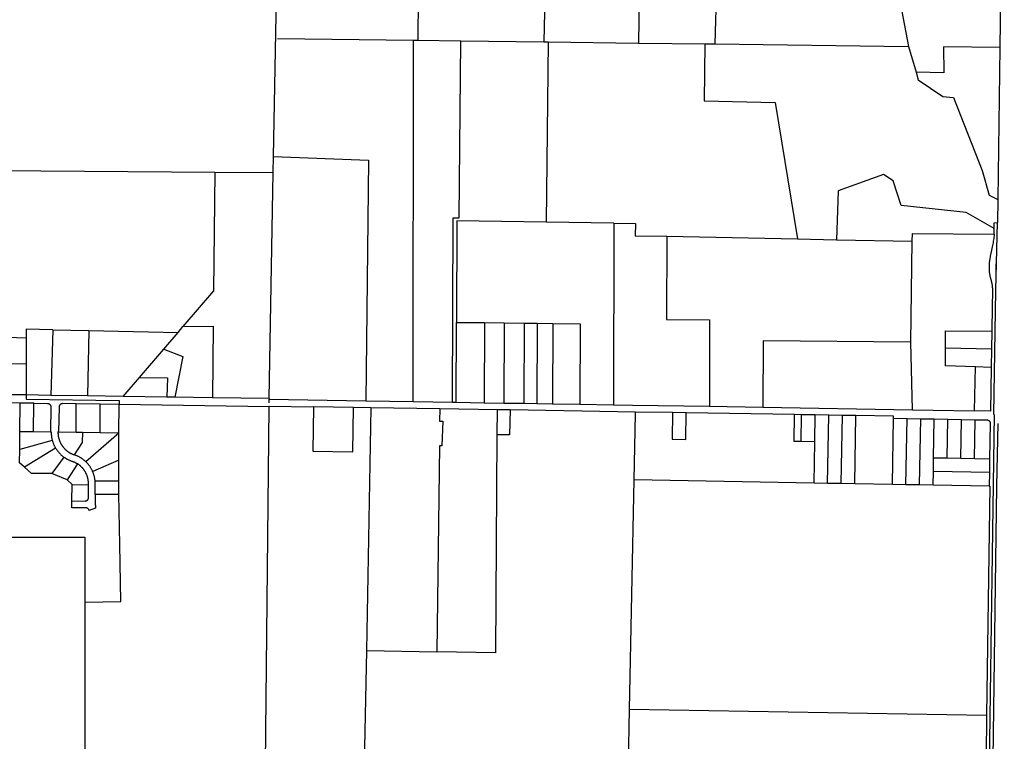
# Model space of a CAD drawing. Header units: feet. Extents: x 1267057 to 1687180, y 137439 to 673336.
# Tile 146 of 159: x 1372560 to 1379813, y 644986 to 650303. Entities that reach past the tile are written whole.
import ezdxf

# ---------------------------------------------------------------- set-up
doc = ezdxf.new("R2010")
doc.units = ezdxf.units.FT
doc.header["$MEASUREMENT"] = 0
doc.layers.add('eatpar', color=32, linetype='Continuous')

msp = doc.modelspace()

# ---------------------------------------------------------------- linework, layer by layer
at = {"layer": 'eatpar'}
for p, q in [((1377162.1, 652765.1), (1377118.8, 650130.8)), ((1377758.1, 652768.2), (1377682.1, 650123.8)), ((1378647.8, 652529.8), (1379108.6, 650106.1)), ((1375524.5, 652392.4), (1375492.1, 650150.9)), ((1376459, 651723.4), (1376420.5, 650139.4)), ((1374430.6, 649294.4), (1374452.8, 650495.5)), ((1374459.5, 650163.6), (1375460.6, 650151.2)), ((1375459.9, 647489.2), (1375460.6, 650151.2)), ((1375460.6, 650151.2), (1375492.1, 650150.9)), ((1375492.1, 650150.9), (1375811.2, 650146.9)), ((1375811.2, 650146.9), (1376420.5, 650139.4)), ((1376420.5, 650139.4), (1376453.2, 650139)), ((1376453.2, 650139), (1376439.2, 648810.8)), ((1376453.2, 650139), (1377118.8, 650130.8)), ((1377607, 650124.8), (1377682.1, 650123.8)), ((1377682.1, 650123.8), (1379108.6, 650106.1)), ((1379108.6, 650106.1), (1379163, 649916.9)), ((1379780.1, 650097.8), (1379765.4, 648977)), ((1374428.5, 649176.6), (1374430.6, 649294.4)), ((1371794.6, 649194.6), (1373998.2, 649179.6)), ((1373998.2, 649179.6), (1374428.5, 649176.6)), ((1374397.9, 647510.9), (1374428.5, 649176.6)), ((1379765.4, 648977), (1379763.1, 648807.9)), ((1376937, 648802.6), (1376439.2, 648810.8)), ((1376937, 648802.6), (1376934.5, 647465.9)), ((1377328.6, 648706.8), (1378290.2, 648687.2)), ((1378290.2, 648687.2), (1378576.8, 648681.3)), ((1378576.8, 648681.3), (1379135.6, 648669.9)), ((1379123.5, 647926.5), (1379135.6, 648669.9)), ((1373727.2, 647999.2), (1373763.2, 648041.3)), ((1375776, 647484.2), (1375778, 648072.9)), ((1375778, 648072.9), (1375983.5, 648070.6)), ((1375983.5, 648070.6), (1375980.8, 647481)), ((1375983.5, 648070.6), (1376129.6, 648069)), ((1376129.6, 648069), (1376126.9, 647478.7)), ((1376129.6, 648069), (1376275.8, 648067.4)), ((1376275.8, 648067.4), (1376273, 647476.4)), ((1376275.8, 648067.4), (1376373.2, 648066.3)), ((1376373.2, 648066.3), (1376370.5, 647474.8)), ((1376373.2, 648066.3), (1376486.9, 648065)), ((1376486.9, 648065), (1376484.1, 647473)), ((1372380.6, 647966.2), (1372608.1, 647958.4)), ((1372805, 648018.8), (1372790.9, 647535.1)), ((1372805, 648018.8), (1373069.5, 648013.2)), ((1373069.5, 648013.2), (1373060, 647531.1)), ((1373069.5, 648013.2), (1373727.2, 647999.2)), ((1373621.6, 647875.7), (1373727.2, 647999.2)), ((1379721.9, 648008.3), (1379719.9, 647878.8)), ((1372608.1, 647958.4), (1372608.1, 647767.9)), ((1379136.8, 647428.9), (1379123.5, 647926.5)), ((1373442.5, 647666.3), (1373621.6, 647875.7)), ((1379380.2, 647885.2), (1379719.9, 647878.8)), ((1379719.9, 647878.8), (1379717.6, 647739.7)), ((1372608.1, 647767.9), (1372608.1, 647537.9)), ((1379592.8, 647421.2), (1379601.4, 647744.3)), ((1379717.6, 647739.7), (1379601.4, 647744.3)), ((1373323.4, 647527.1), (1373442.5, 647666.3)), ((1372608.1, 647537.9), (1372470.9, 647539.9)), ((1372790.9, 647535.1), (1372608.1, 647537.9)), ((1373060, 647531.1), (1372790.9, 647535.1)), ((1373323.4, 647527.1), (1373060, 647531.1)), ((1373644.6, 647522.2), (1373323.4, 647527.1)), ((1372562.6, 647269.9), (1372562.9, 647478.6)), ((1372665.6, 647477), (1372562.9, 647478.6)), ((1372662.6, 647268.4), (1372665.6, 647477)), ((1372976.2, 647263.6), (1372976.5, 647472.4)), ((1373152.5, 647469.7), (1372976.5, 647472.4)), ((1373152.1, 647260.9), (1373152.5, 647469.7)), ((1373292.9, 647467.6), (1373152.5, 647469.7)), ((1374397, 647450.9), (1373292.9, 647467.6)), ((1373702.8, 647521.4), (1373644.6, 647522.2)), ((1373979.8, 647517.2), (1373702.8, 647521.4)), ((1374397.9, 647510.9), (1373979.8, 647517.2)), ((1374397.4, 647480.9), (1374397.8, 647506.1)), ((1374397.9, 647510.9), (1374397.8, 647506.1)), ((1374397.8, 647506.1), (1375109.6, 647494.8)), ((1375109.6, 647494.8), (1375459.9, 647489.2)), ((1375459.9, 647489.2), (1375747.6, 647484.7)), ((1375747.6, 647484.7), (1375776, 647484.2)), ((1375776, 647484.2), (1375980.8, 647481)), ((1375980.8, 647481), (1376126.9, 647478.7)), ((1376126.9, 647478.7), (1376273, 647476.4)), ((1376273, 647476.4), (1376370.5, 647474.8)), ((1376370.5, 647474.8), (1376484.1, 647473)), ((1376484.1, 647473), (1376685.8, 647469.8)), ((1376685.8, 647469.8), (1376934.5, 647465.9)), ((1377641.4, 647454.2), (1378034.5, 647447.6)), ((1374370.9, 644808.2), (1374397, 647450.9)), ((1375019.4, 647445.9), (1374723.6, 647450.8)), ((1375147.9, 647443.9), (1375019.4, 647445.9)), ((1375147.9, 647443.9), (1375113.9, 645656.1)), ((1375654.4, 647435.6), (1375147.9, 647443.9)), ((1376077.1, 647428.8), (1375654.4, 647435.6)), ((1376077.1, 647428.8), (1376075.9, 647244.7)), ((1376173.9, 647427.2), (1376077.1, 647428.8)), ((1377097, 647412.2), (1376173.9, 647427.2)), ((1377370, 647407.8), (1377097, 647412.2)), ((1377470, 647406.1), (1377370, 647407.8)), ((1378268.8, 647393.1), (1377470, 647406.1)), ((1378034.5, 647447.6), (1379136.8, 647428.9)), ((1378319.2, 647392.3), (1378268.8, 647393.1)), ((1378315.8, 647194.8), (1378319.2, 647392.3)), ((1378420.4, 647390.7), (1378319.2, 647392.3)), ((1378416.9, 647193.2), (1378420.4, 647390.7)), ((1378520.4, 647389.1), (1378420.4, 647390.7)), ((1378511.6, 646886.7), (1378520.4, 647389.1)), ((1378620.4, 647387.4), (1378520.4, 647389.1)), ((1378611.5, 646884.9), (1378620.4, 647387.4)), ((1378720.4, 647385.8), (1378620.4, 647387.4)), ((1378711.5, 646883.2), (1378720.4, 647385.8)), ((1379136.8, 647428.9), (1379592.8, 647421.2)), ((1379679.9, 643084.6), (1379740.8, 647393.2)), ((1378989.1, 646878.3), (1378997.6, 647366.2)), ((1378997.6, 647366.2), (1379097.6, 647364.5)), ((1379089.1, 646876.6), (1379097.6, 647364.5)), ((1379097.6, 647364.5), (1379197.6, 647362.8)), ((1379189.1, 646874.8), (1379197.6, 647362.8)), ((1379197.6, 647362.8), (1379297.6, 647361)), ((1379292.6, 647073), (1379297.6, 647361)), ((1379297.6, 647361), (1379397.6, 647359.2)), ((1379392.5, 647071.2), (1379397.6, 647359.2)), ((1379397.6, 647359.2), (1379497.6, 647357.5)), ((1379492.5, 647069.5), (1379497.6, 647357.5)), ((1379497.6, 647357.5), (1379597.6, 647355.8)), ((1379592.5, 647067.8), (1379597.6, 647355.8)), ((1372560.6, 647135), (1372562.6, 647269.9)), ((1372562.6, 647269.9), (1372662.6, 647268.4)), ((1372662.6, 647268.4), (1372787.4, 647266.5)), ((1372847.4, 647265.6), (1372976.2, 647263.6)), ((1372976.2, 647263.6), (1373022.4, 647262.9)), ((1373022.4, 647262.9), (1373152.1, 647260.9)), ((1373290.2, 647257.2), (1373047.2, 647046.3)), ((1373152.1, 647260.9), (1373290.2, 647258.8)), ((1373290.2, 647257.2), (1373290.2, 647258.8)), ((1373290.8, 647058.1), (1373290.2, 647257.2)), ((1372800.8, 647202.2), (1372560.6, 647135)), ((1378416.9, 647193.2), (1378315.8, 647194.8)), ((1378411.6, 646888.4), (1378416.9, 647193.2)), ((1372824.8, 647146.6), (1372595.5, 647006.4)), ((1372885.5, 647080.7), (1372797.4, 646958.8)), ((1372985.1, 647031.5), (1372910.8, 646912.2)), ((1373290.8, 647058.1), (1373098.5, 646973.6)), ((1373291.1, 646903.8), (1373290.8, 647058.1)), ((1379290.9, 646973.1), (1379292.6, 647073)), ((1379392.5, 647071.2), (1379292.6, 647073)), ((1379492.5, 647069.5), (1379392.5, 647071.2)), ((1379592.5, 647067.8), (1379492.5, 647069.5)), ((1379705, 647065.8), (1379592.5, 647067.8)), ((1379705, 647065.8), (1379703.2, 646965.8)), ((1372910.8, 646912.2), (1372797.4, 646958.8)), ((1379289.1, 646873.1), (1379290.9, 646973.1)), ((1379703.2, 646965.8), (1379290.9, 646973.1)), ((1379703.2, 646965.8), (1379701.5, 646865.8)), ((1372946.6, 646877.5), (1372910.8, 646912.2)), ((1372945.6, 646757.5), (1372946.6, 646877.5)), ((1372946.6, 646877.5), (1373067.5, 646876.4)), ((1373291.1, 646903.8), (1373116.5, 646903.6)), ((1377053.6, 645223.2), (1377087.1, 646911.6)), ((1378411.6, 646888.4), (1377087.1, 646911.6)), ((1378511.6, 646886.7), (1378411.6, 646888.4)), ((1378611.5, 646884.9), (1378511.6, 646886.7)), ((1378711.5, 646883.2), (1378611.5, 646884.9)), ((1378989.1, 646878.3), (1378711.5, 646883.2)), ((1379089.1, 646876.6), (1378989.1, 646878.3)), ((1379189.1, 646874.8), (1379089.1, 646876.6)), ((1379289.1, 646873.1), (1379189.1, 646874.8)), ((1379701.5, 646865.8), (1379289.1, 646873.1)), ((1373291.4, 646803.8), (1373117.6, 646803.6)), ((1375113.9, 645656.1), (1375097.5, 644796.1)), ((1375113.9, 645656.1), (1375634, 645646.5)), ((1377044.5, 644763.8), (1377053.6, 645223.2)), ((1377053.6, 645223.2), (1379683.2, 645179.5)), ((1379683.2, 645179.5), (1379679, 644872.1))]:
    msp.add_line(p, q, dxfattribs=at)
for points in [[(1379813.2, 652598.4), (1379812.9, 652585.7), (1379780.1, 650097.8)], [(1375747.6, 647484.7), (1375753.5, 648843), (1375797, 648842.5), (1375811.2, 650146.9)], [(1377118.8, 650130.8), (1377124.2, 650130.7), (1377607, 650124.8)], [(1377607, 650124.8), (1377602.4, 649703.9), (1378125.8, 649691.6), (1378290.2, 648687.2)], [(1379780.1, 650097.8), (1379365.9, 650102.9), (1379367.9, 649911.9), (1379163, 649916.9)], [(1379163, 649916.9), (1379179.6, 649859), (1379361, 649737.7), (1379438.5, 649729.3), (1379651, 649190.8), (1379702, 649010.5), (1379765.4, 648977)], [(1374430.6, 649294.4), (1375130.9, 649267.9), (1375109.6, 647494.8)], [(1373998.2, 649179.6), (1373988.5, 648304.6), (1373763.2, 648041.3)], [(1379739.6, 648764.8), (1379532, 648882.6), (1379053.1, 648934), (1378993.6, 649115.9), (1378923.8, 649161.2), (1378590.4, 649040.6), (1378576.8, 648681.3)], [(1376439.2, 648810.8), (1375780.6, 648821.6), (1375778, 648072.9)], [(1376937, 648802.6), (1377096.8, 648800), (1377095.2, 648711.5), (1377328.6, 648706.8)], [(1379737.1, 647393.6), (1379751.1, 648309.8), (1379763.1, 648807.9)], [(1379739.6, 648764.8), (1379739.6, 648774.2), (1379739.2, 648784.8), (1379738.9, 648795.2), (1379738.1, 648806.1), (1379763.1, 648807.9)], [(1379738.2, 648722.6), (1379738.9, 648732.3), (1379739.4, 648742.8), (1379739.6, 648753.2), (1379739.6, 648763.8), (1379739.6, 648764.8)], [(1377328.6, 648706.8), (1377326, 648092.9), (1377640.9, 648091.3), (1377641.4, 647454.2)], [(1379135.6, 648669.9), (1379136.5, 648726.5), (1379738.2, 648722.6)], [(1379738.2, 648722.6), (1379737.4, 648711.4), (1379736.5, 648700.9), (1379735.2, 648690.5), (1379733.9, 648680.1), (1379732.4, 648669.8), (1379730.6, 648659.4), (1379728.8, 648649.1), (1379726.6, 648638.8), (1379724.4, 648628.6), (1379719.2, 648605.8), (1379714.5, 648582.9), (1379710.1, 648560), (1379706.2, 648536.9), (1379705.2, 648530.8), (1379704.4, 648525.6), (1379703.6, 648520.5), (1379702.9, 648515.4), (1379702.2, 648510.2), (1379701.8, 648505.1), (1379701.2, 648499.9), (1379701, 648494.8), (1379700.8, 648489.6), (1379700.5, 648484.4), (1379700.5, 648479.2), (1379700.5, 648474), (1379700.6, 648468.8), (1379700.8, 648463.6), (1379701, 648458.5), (1379701.4, 648453.3), (1379701.9, 648448.1), (1379702.5, 648443), (1379703.1, 648437.9), (1379703.9, 648432.8), (1379704.6, 648427.6), (1379705.5, 648422.5), (1379706.5, 648417.4), (1379707.6, 648412.4), (1379708.9, 648407.3), (1379710.1, 648402.3), (1379710.5, 648400.6), (1379712.2, 648395.1), (1379713.9, 648389.4), (1379715.4, 648383.7), (1379716.9, 648377.9), (1379718.2, 648372.1), (1379719.5, 648366.3), (1379720.6, 648360.4), (1379721.6, 648354.6), (1379722.6, 648348.8), (1379723.4, 648342.8), (1379724.1, 648336.9), (1379724.8, 648331), (1379725.4, 648325.1), (1379725.8, 648319.1), (1379726.1, 648313.2), (1379726.2, 648307.2), (1379726.4, 648301.3), (1379724.8, 648192.9), (1379721.9, 648008.3)], [(1379754, 648519.1), (1379753.2, 648514.9), (1379752.8, 648510.6), (1379752.1, 648506.3), (1379751.6, 648502), (1379751.2, 648497.8), (1379751, 648493.4), (1379750.8, 648489.1), (1379750.5, 648484.8), (1379750.5, 648480.5), (1379750.5, 648476.2), (1379750.5, 648471.9), (1379750.6, 648467.6), (1379750.9, 648463.3), (1379751.1, 648459), (1379751.5, 648454.7), (1379751.9, 648450.4), (1379752.4, 648446.1), (1379752.6, 648444.3)], [(1373763.2, 648041.3), (1373985.6, 648044.3), (1373979.8, 647517.2)], [(1376486.9, 648065), (1376688.5, 648062.8), (1376685.8, 647469.8)], [(1372805, 648018.8), (1372608.1, 648023), (1372608.1, 647958.4)], [(1379380.2, 647885.2), (1379381.1, 648009.8), (1379721.9, 648008.3)], [(1379123.5, 647926.5), (1378036.9, 647936.8), (1378034.5, 647447.6)], [(1373621.6, 647875.7), (1373761, 647820.2), (1373702.8, 647521.4)], [(1379601.4, 647744.3), (1379379.4, 647753.1), (1379380.2, 647885.2)], [(1372470.9, 647539.9), (1372476.2, 647769.9), (1372608.1, 647767.9)], [(1379717.6, 647739.7), (1379712.5, 647419.2), (1379592.8, 647421.2)], [(1373442.5, 647666.3), (1373650.1, 647664.5), (1373644.6, 647522.2)], [(1372608.1, 647537.9), (1372608.1, 647507.9), (1373293.2, 647497.6), (1373292.9, 647467.6)], [(1372562.9, 647478.6), (1371783.8, 647490.3), (1371764.8, 647431.3), (1371751.8, 647431.6), (1371747.5, 647222.2)], [(1372665.6, 647477), (1372667, 647477), (1372765.5, 647475.5), (1372766.9, 647475.4), (1372768.1, 647475.3), (1372769.4, 647475.1), (1372770.8, 647474.9), (1372772, 647474.6), (1372773.2, 647474.1), (1372774.5, 647473.7), (1372775.6, 647473.2), (1372776.9, 647472.6), (1372778, 647471.9), (1372779, 647471.2), (1372780.1, 647470.5), (1372781.1, 647469.7), (1372782.1, 647468.8), (1372783.1, 647467.9), (1372784, 647466.9), (1372784.8, 647465.9), (1372785.6, 647464.9), (1372786.2, 647463.8), (1372787, 647462.7), (1372787.6, 647461.5), (1372788.1, 647460.3), (1372788.6, 647459.1), (1372789, 647457.9), (1372789.4, 647456.6), (1372789.6, 647455.3), (1372789.9, 647454.1), (1372790, 647452.8), (1372790.1, 647451.4), (1372790.1, 647450.1), (1372787.4, 647266.5)], [(1372976.5, 647472.4), (1372875.5, 647473.9), (1372874.2, 647473.9), (1372872.9, 647473.8), (1372871.6, 647473.6), (1372870.2, 647473.4), (1372869, 647473.1), (1372867.8, 647472.8), (1372866.5, 647472.4), (1372865.2, 647471.9), (1372864.1, 647471.3), (1372863, 647470.7), (1372861.9, 647470.1), (1372860.8, 647469.3), (1372859.6, 647468.6), (1372858.6, 647467.7), (1372857.8, 647466.8), (1372856.8, 647465.9), (1372855.9, 647464.9), (1372855.1, 647463.9), (1372854.4, 647462.8), (1372853.6, 647461.7), (1372853, 647460.6), (1372852.5, 647459.4), (1372851.9, 647458.2), (1372851.5, 647456.9), (1372851.1, 647455.7), (1372850.8, 647454.4), (1372850.5, 647453.2), (1372850.2, 647451.9), (1372850.1, 647450.6), (1372850.1, 647449.2), (1372847.4, 647265.6)], [(1373290.2, 647258.8), (1373290.2, 647260), (1373292.9, 647467.6)], [(1374397, 647450.9), (1374397, 647456.1), (1374723.6, 647450.8)], [(1376934.5, 647465.9), (1377074.8, 647463.8), (1377641.4, 647454.2)], [(1374723.6, 647450.8), (1374718.8, 647123.7), (1375014.5, 647118.9), (1375019.4, 647445.9)], [(1375654.4, 647435.6), (1375653.2, 647345.3), (1375676.2, 647344.9), (1375671.1, 647163.4), (1375653, 647163.8), (1375634, 645646.5)], [(1376173.9, 647427.2), (1376169.5, 647243.2), (1376075.9, 647244.7)], [(1377087.1, 646911.6), (1377096.8, 647399.5), (1377097, 647412.2)], [(1377370, 647407.8), (1377366.5, 647212.2), (1377466.5, 647210.6), (1377470, 647406.1)], [(1378315.8, 647194.8), (1378265.2, 647195.6), (1378268.8, 647393.1)], [(1378997.6, 647366.2), (1378997.9, 647381.2), (1378720.4, 647385.8)], [(1379597.6, 647355.8), (1379685, 647354.2), (1379686.4, 647354.1), (1379687.6, 647354), (1379689, 647353.8), (1379690.2, 647353.6), (1379691.5, 647353.2), (1379692.8, 647352.8), (1379694, 647352.4), (1379695.2, 647351.9), (1379696.4, 647351.2), (1379697.5, 647350.6), (1379698.6, 647349.9), (1379699.6, 647349.1), (1379700.8, 647348.3), (1379701.6, 647347.5), (1379702.6, 647346.6), (1379703.5, 647345.6), (1379704.4, 647344.6), (1379705.1, 647343.5), (1379705.9, 647342.4), (1379706.5, 647341.3), (1379707.1, 647340.1), (1379707.6, 647338.9), (1379708.1, 647337.8), (1379708.5, 647336.5), (1379708.9, 647335.2), (1379709.1, 647333.9), (1379709.4, 647332.7), (1379709.5, 647331.4), (1379709.6, 647330.1), (1379709.6, 647328.8), (1379705, 647065.8)], [(1379764.6, 647327.8), (1379756.5, 646864.9), (1379706.2, 643217.9), (1379706.1, 643210.8), (1379705.9, 643204.2), (1379705.5, 643197.6), (1379705, 643191.1), (1379704.4, 643184.6), (1379703.6, 643178.1), (1379702.9, 643171.6), (1379701.9, 643165.1), (1379700.9, 643158.7), (1379699.6, 643152.2), (1379698.4, 643145.8), (1379697, 643139.4), (1379695.4, 643133.1), (1379693.8, 643126.8), (1379692.1, 643120.4), (1379690.2, 643114.1), (1379688.2, 643107.9), (1379686.2, 643101.7), (1379684, 643095.5), (1379681.8, 643089.4), (1379679.9, 643084.6)], [(1372787.4, 647266.5), (1372792.4, 647266.4), (1372792.4, 647262.4), (1372792.4, 647258.5), (1372792.5, 647254.6), (1372792.8, 647250.7), (1372793, 647246.8), (1372793.2, 647242.9), (1372793.6, 647238.9), (1372794.1, 647235.1), (1372794.6, 647231.1), (1372795.2, 647227.2), (1372795.9, 647223.4), (1372796.6, 647219.6), (1372797.4, 647215.7), (1372798.2, 647211.9), (1372799.2, 647208.1), (1372800.1, 647204.2), (1372800.8, 647202.2)], [(1372847.4, 647265.6), (1372842.4, 647265.7), (1372842.4, 647262.6), (1372842.4, 647259.5), (1372842.5, 647256.5), (1372842.6, 647253.4), (1372842.9, 647250.4), (1372843.1, 647247.3), (1372843.4, 647244.3), (1372843.8, 647241.2), (1372844.1, 647238.2), (1372844.6, 647235.2), (1372845.1, 647232.2), (1372845.6, 647229.2), (1372846.2, 647226.2), (1372847, 647223.2), (1372847.6, 647220.2), (1372848.5, 647217.3), (1372849.2, 647214.4), (1372850.1, 647211.4), (1372851.1, 647208.5), (1372852, 647205.6), (1372853.1, 647202.8), (1372854.1, 647199.9), (1372855.2, 647197.1), (1372856.5, 647194.2), (1372857.6, 647191.4), (1372859, 647188.7), (1372860.2, 647185.9), (1372861.6, 647183.2), (1372863, 647180.5), (1372864.5, 647177.8), (1372866, 647175.1), (1372867.6, 647172.5), (1372869.2, 647169.9), (1372870.9, 647167.3), (1372872.5, 647164.8), (1372874.2, 647162.2), (1372876, 647159.8), (1372877.9, 647157.4), (1372879.8, 647154.9), (1372881.6, 647152.6), (1372883.6, 647150.2), (1372885.6, 647147.9), (1372887.6, 647145.6), (1372889.6, 647143.3), (1372891.8, 647141.1), (1372893.9, 647138.9), (1372896.1, 647136.8), (1372898.4, 647134.8), (1372900.6, 647132.7), (1372902.9, 647130.6), (1372905.2, 647128.7), (1372907.6, 647126.8), (1372910, 647124.8), (1372912.4, 647123), (1372914.9, 647121.2), (1372917.4, 647119.4), (1372919.9, 647117.7), (1372922.4, 647116), (1372925, 647114.4), (1372927.6, 647112.8), (1372930.2, 647111.2), (1372932.9, 647109.8), (1372935.6, 647108.3), (1372938.2, 647106.9), (1372941, 647105.5), (1372943.8, 647104.2), (1372946.6, 647102.9), (1372949.4, 647101.8), (1372952.2, 647100.6), (1372955, 647099.5), (1372957.9, 647098.4), (1372960.8, 647097.4), (1372962.8, 647096.8)], [(1373022.4, 647262.9), (1373021.2, 647187.9), (1372962.8, 647096.8)], [(1376075.9, 647244.7), (1376064.5, 645638.6), (1375634, 645646.5)], [(1372800.8, 647202.2), (1372801.2, 647200.4), (1372802.4, 647196.7), (1372803.5, 647192.9), (1372804.8, 647189.2), (1372806.1, 647185.6), (1372807.5, 647181.9), (1372809, 647178.2), (1372810.5, 647174.6), (1372812, 647171), (1372813.6, 647167.4), (1372815.4, 647163.9), (1372817.1, 647160.4), (1372819, 647156.9), (1372820.9, 647153.4), (1372822.8, 647150), (1372824.8, 647146.6)], [(1372595.5, 647006.4), (1372559.2, 647038.8), (1372560.6, 647135)], [(1372824.8, 647146.6), (1372826.9, 647143.3), (1372829, 647140), (1372831.1, 647136.8), (1372833.4, 647133.5), (1372835.6, 647130.3), (1372838, 647127.2), (1372840.4, 647124.1), (1372842.9, 647121), (1372845.4, 647117.9), (1372847.9, 647115), (1372850.5, 647112.1), (1372853.2, 647109.1), (1372855.9, 647106.3), (1372858.6, 647103.5), (1372861.5, 647100.8), (1372864.4, 647098.1), (1372867.2, 647095.4), (1372870.1, 647092.8), (1372873.1, 647090.3), (1372876.2, 647087.8), (1372879.2, 647085.4), (1372882.4, 647083), (1372885.5, 647080.7)], [(1373047.2, 647046.3), (1373045.8, 647047.7), (1373042.9, 647050.4), (1373040, 647052.9), (1373037, 647055.5), (1373034, 647058), (1373030.9, 647060.4), (1373027.8, 647062.8), (1373024.6, 647065.1), (1373021.4, 647067.4), (1373018.1, 647069.6), (1373014.9, 647071.8), (1373011.5, 647073.9), (1373008.2, 647075.9), (1373004.9, 647077.9), (1373001.4, 647079.9), (1372998, 647081.8), (1372994.5, 647083.6), (1372991, 647085.3), (1372987.4, 647087), (1372983.9, 647088.6), (1372980.2, 647090.2), (1372976.6, 647091.7), (1372973, 647093.1), (1372969.2, 647094.5), (1372965.5, 647095.8), (1372962.8, 647096.8)], [(1372422.9, 647040.1), (1372423.2, 646491.2), (1373040.4, 646491.2), (1373040.4, 646012.3)], [(1372885.5, 647080.7), (1372888.8, 647078.4), (1372892, 647076.2), (1372895.2, 647074), (1372898.6, 647071.9), (1372902, 647069.9), (1372905.4, 647067.9), (1372908.8, 647065.9), (1372912.2, 647064.1), (1372915.8, 647062.2), (1372919.2, 647060.6), (1372922.8, 647058.9), (1372926.4, 647057.2), (1372930, 647055.7), (1372933.6, 647054.2), (1372937.2, 647052.8), (1372940.9, 647051.4), (1372944.6, 647050.1), (1372947.1, 647049.2), (1372949.4, 647048.5), (1372952.2, 647047.5), (1372955.1, 647046.4), (1372957.9, 647045.3), (1372960.8, 647044.1), (1372963.5, 647042.9), (1372966.4, 647041.7), (1372969.1, 647040.4), (1372971.8, 647039), (1372974.5, 647037.6), (1372977.2, 647036.1), (1372979.9, 647034.6), (1372982.5, 647033.1), (1372985.1, 647031.5)], [(1373067.5, 646876.4), (1373067.5, 646883.2), (1373067.5, 646886.2), (1373067.4, 646889.2), (1373067.2, 646892.3), (1373067.1, 646895.4), (1373066.9, 646898.4), (1373066.5, 646901.4), (1373066.1, 646904.5), (1373065.8, 646907.5), (1373065.4, 646910.6), (1373064.9, 646913.6), (1373064.2, 646916.6), (1373063.6, 646919.6), (1373063, 646922.5), (1373062.2, 646925.5), (1373061.5, 646928.4), (1373060.6, 646931.4), (1373059.8, 646934.3), (1373058.9, 646937.2), (1373057.9, 646940.1), (1373056.9, 646943), (1373055.9, 646945.9), (1373054.8, 646948.7), (1373053.5, 646951.5), (1373052.2, 646954.3), (1373051, 646957.1), (1373049.8, 646959.9), (1373048.4, 646962.6), (1373047, 646965.3), (1373045.5, 646968), (1373044, 646970.6), (1373042.4, 646973.2), (1373040.9, 646975.9), (1373039.1, 646978.4), (1373037.5, 646981), (1373035.8, 646983.5), (1373034, 646986), (1373032.1, 646988.4), (1373030.2, 646990.9), (1373028.4, 646993.2), (1373026.5, 646995.6), (1373024.5, 646997.9), (1373022.5, 647000.2), (1373020.4, 647002.4), (1373018.2, 647004.7), (1373016.1, 647006.9), (1373014, 647009), (1373011.8, 647011.1), (1373009.5, 647013.2), (1373007.2, 647015.2), (1373004.9, 647017.2), (1373002.5, 647019.1), (1373000.1, 647021), (1372997.8, 647022.9), (1372995.2, 647024.7), (1372992.8, 647026.4), (1372990.2, 647028.2), (1372987.6, 647029.9), (1372985.1, 647031.5)], [(1373098.5, 646973.6), (1373098, 646974.7), (1373096.4, 646978.2), (1373094.6, 646981.8), (1373092.9, 646985.3), (1373091.1, 646988.8), (1373089.2, 646992.2), (1373087.2, 646995.7), (1373085.2, 646999.1), (1373083.2, 647002.4), (1373081.1, 647005.7), (1373078.9, 647009), (1373076.8, 647012.2), (1373074.4, 647015.4), (1373072.1, 647018.6), (1373069.6, 647021.7), (1373067.2, 647024.8), (1373064.8, 647027.8), (1373062.1, 647030.8), (1373059.6, 647033.7), (1373056.9, 647036.6), (1373054.2, 647039.4), (1373051.5, 647042.2), (1373048.6, 647045), (1373047.2, 647046.3)], [(1372797.4, 646958.8), (1372647.4, 646960.1), (1372595.5, 647006.4)], [(1373116.5, 646903.6), (1373116.2, 646906.8), (1373115.8, 646910.6), (1373115.2, 646914.5), (1373114.8, 646918.4), (1373114, 646922.2), (1373113.4, 646926.1), (1373112.5, 646930), (1373111.6, 646933.8), (1373110.8, 646937.6), (1373109.8, 646941.4), (1373108.8, 646945.2), (1373107.6, 646949), (1373106.4, 646952.8), (1373105.1, 646956.4), (1373103.9, 646960.1), (1373102.5, 646963.8), (1373101, 646967.5), (1373099.5, 646971.1), (1373098.5, 646973.6)], [(1372945.6, 646757.5), (1373042.4, 646756.7), (1373043.8, 646756.7), (1373045, 646756.8), (1373046.4, 646756.9), (1373047.6, 646757.2), (1373048.9, 646757.5), (1373050.1, 646757.9), (1373051.4, 646758.2), (1373052.6, 646758.8), (1373053.8, 646759.3), (1373055, 646759.9), (1373056, 646760.6), (1373057.1, 646761.3), (1373058.2, 646762.1), (1373059.2, 646762.9), (1373060.1, 646763.9), (1373061, 646764.8), (1373061.9, 646765.8), (1373062.8, 646766.8), (1373063.5, 646767.9), (1373064.1, 646769), (1373064.8, 646770.1), (1373065.4, 646771.3), (1373065.9, 646772.5), (1373066.4, 646773.8), (1373066.8, 646775), (1373067, 646776.2), (1373067.2, 646777.6), (1373067.5, 646778.9), (1373067.6, 646780.2), (1373067.6, 646781.7), (1373067.5, 646876.4)], [(1373117.6, 646803.6), (1373117.5, 646883.2), (1373117.5, 646887.1), (1373117.4, 646891.1), (1373117.1, 646895), (1373117, 646898.9), (1373116.5, 646903.6)], [(1373291.4, 646803.8), (1373291.4, 646805), (1373291.1, 646903.8)], [(1373117.6, 646803.6), (1373117.6, 646731.2), (1373117.6, 646728.2), (1373117.8, 646725.2), (1373117.9, 646722.1), (1373118, 646719.1), (1373118.2, 646716), (1373118.6, 646713), (1373119, 646709.9), (1373119.4, 646706.9), (1373119.8, 646703.9), (1373072.1, 646686.6), (1373071.9, 646687.9), (1373071.5, 646689.1), (1373071, 646690.4), (1373070.5, 646691.6), (1373070, 646692.8), (1373069.4, 646693.9), (1373068.8, 646695.1), (1373068, 646696.1), (1373067.2, 646697.2), (1373066.4, 646698.2), (1373065.5, 646699.1), (1373064.5, 646700.1), (1373063.5, 646700.9), (1373062.5, 646701.8), (1373061.4, 646702.5), (1373060.4, 646703.2), (1373059.1, 646703.8), (1373058, 646704.4), (1373056.8, 646704.9), (1373055.5, 646705.3), (1373054.2, 646705.7), (1373053, 646706.1), (1373051.8, 646706.3), (1373050.5, 646706.4), (1373049.1, 646706.6), (1373047.9, 646706.6), (1372945.2, 646707.5), (1372945.6, 646757.5)], [(1373040.4, 646012.3), (1373305.6, 646017.3), (1373298, 646435.4), (1373291.4, 646803.8)], [(1379701.5, 646865.8), (1379706.5, 646865.8), (1379683.2, 645179.5)], [(1373040.4, 646012.3), (1373040.4, 644831.6), (1372698.1, 644831.6)]]:
    msp.add_lwpolyline(points, dxfattribs=at)

doc.saveas('drawing.dxf')
